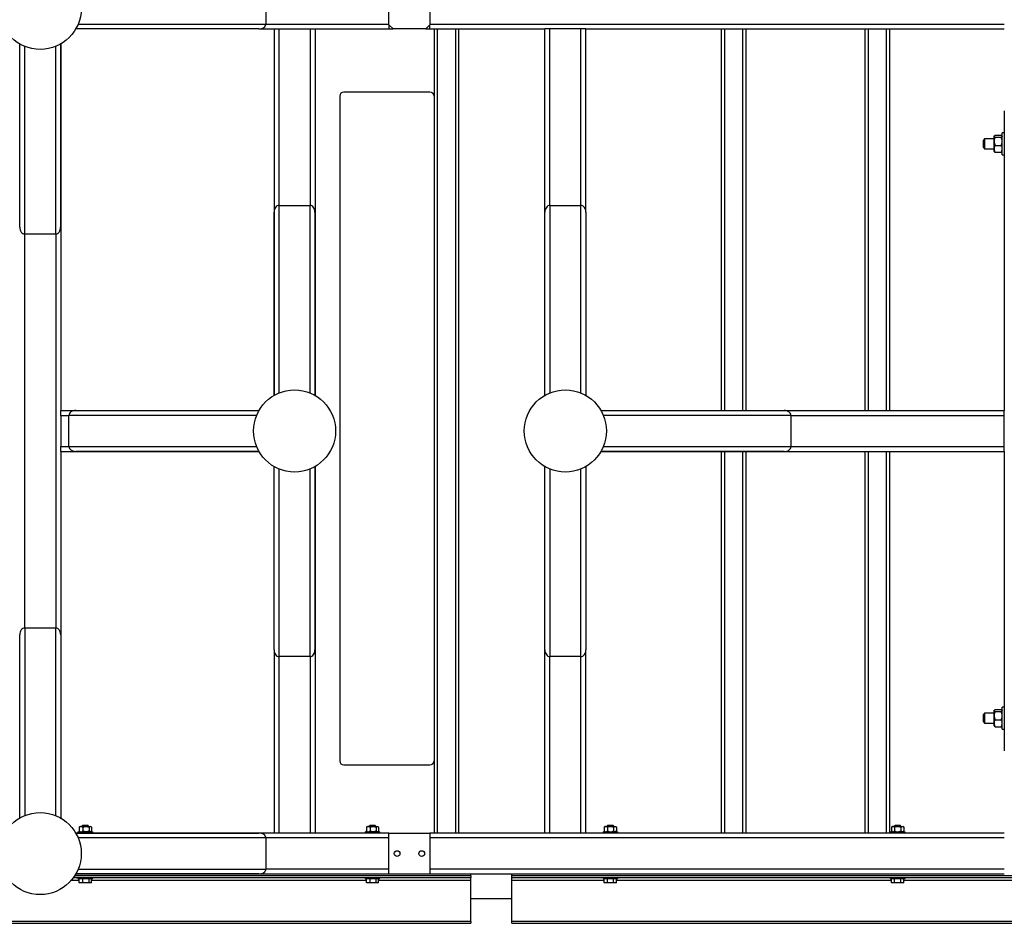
# Model space of a CAD drawing. Header units: millimetres. Extents: x 0 to 841, y 0 to 594.
# Tile 4 of 35: x 162 to 282, y 386 to 496. Entities that reach past the tile are written whole.
import ezdxf

# ---------------------------------------------------------------- set-up
doc = ezdxf.new("R2010")
doc.units = ezdxf.units.MM
doc.layers.add('TRAIT-FORT', color=4, linetype='Continuous', lineweight=25)

msp = doc.modelspace()

# ---------------------------------------------------------------- linework, layer by layer
at = {"layer": 'TRAIT-FORT', "color": 4, "linetype": 'Continuous', "lineweight": 25}
for p, q in [((207.1578, 495.3183), (207.1578, 517.8183)), ((212.1578, 517.8183), (212.1578, 495.3183)), ((192.1578, 499.2083), (192.1578, 495.4183)), ((191.3093, 494.8183), (168.988, 494.8183)), ((169.2828, 495.4183), (192.1578, 495.4183)), ((191.3093, 494.8183), (193.1578, 494.8183)), ((192.1578, 495.4183), (207.1578, 495.4183)), ((193.1578, 494.8183), (193.1578, 450.1485)), ((193.1578, 494.8183), (193.7578, 494.8183)), ((193.7578, 494.8183), (197.5578, 494.8183)), ((193.7578, 494.8183), (193.7578, 473.3183)), ((197.5578, 494.8183), (198.1578, 494.8183)), ((197.5578, 494.8183), (197.5578, 473.3182)), ((198.1578, 494.8183), (198.1578, 450.1486)), ((198.1578, 494.8183), (207.1578, 494.8183)), ((207.1578, 495.3183), (207.6578, 494.8183)), ((207.1578, 495.3183), (207.1578, 494.8183)), ((207.1578, 494.8183), (207.6578, 494.8183)), ((211.6578, 494.8183), (207.6578, 494.8183)), ((211.6578, 494.8183), (212.1578, 495.3183)), ((211.6578, 494.8183), (212.1578, 494.8183)), ((212.1578, 495.4183), (282.1578, 495.4183)), ((212.1578, 494.8183), (212.1578, 495.3183)), ((212.1578, 494.8183), (226.1578, 494.8183)), ((212.6578, 494.8183), (212.6578, 396.8183)), ((213.0578, 494.8183), (213.0578, 396.8183)), ((215.2578, 494.8183), (215.2578, 396.8183)), ((215.6578, 494.8183), (215.6578, 396.8183)), ((226.7578, 494.8183), (226.1578, 494.8183)), ((226.1578, 450.1485), (226.1578, 494.8183)), ((230.5578, 494.8183), (226.7578, 494.8183)), ((226.7578, 473.3182), (226.7578, 494.8183)), ((231.1578, 494.8183), (230.5578, 494.8183)), ((230.5578, 473.3183), (230.5578, 494.8183)), ((231.1578, 494.8183), (282.1578, 494.8183)), ((231.1578, 472.4917), (231.1578, 494.8183)), ((247.6578, 494.8183), (247.6578, 448.3183)), ((248.0578, 494.8183), (248.0578, 448.3183)), ((250.2578, 494.8183), (250.2578, 448.3183)), ((250.6578, 494.8183), (250.6578, 448.3183)), ((265.1578, 494.8183), (265.1578, 448.3183)), ((265.5578, 494.8183), (265.5578, 448.3183)), ((267.7578, 494.8183), (267.7578, 448.3183)), ((268.1578, 494.8183), (268.1578, 448.3183)), ((162.158, 470.667), (162.158, 492.9882)), ((162.758, 492.6934), (162.758, 469.8185)), ((166.548, 469.8185), (166.548, 492.6894)), ((167.148, 492.9826), (167.148, 470.667)), ((167.1578, 492.9882), (167.1578, 448.3183)), ((201.1578, 486.6183), (201.1578, 405.6183)), ((212.1578, 487.1183), (201.6578, 487.1183)), ((282.1578, 484.8183), (282.1578, 448.3183)), ((279.7578, 481.4183), (279.6078, 481.2683)), ((279.6078, 480.3683), (279.6078, 481.2683)), ((280.9078, 481.4183), (279.7578, 481.4183)), ((279.7578, 481.4183), (279.7578, 480.2183)), ((280.9314, 481.7919), (280.9078, 481.7683)), ((280.9078, 481.7497), (280.9078, 481.7683)), ((280.9078, 481.1219), (280.9078, 481.7497)), ((281.0548, 481.8578), (281.7609, 481.8578)), ((281.0548, 481.6416), (281.7609, 481.6416)), ((281.9078, 481.7683), (281.885, 481.7912)), ((282.1578, 482.1683), (281.9078, 482.1683)), ((281.9078, 479.4683), (281.9078, 482.1683)), ((279.6078, 480.3683), (279.7578, 480.2183)), ((279.7578, 480.2183), (280.9078, 480.2183)), ((280.9078, 480.1905), (280.9078, 481.1219)), ((280.9078, 479.8683), (280.9078, 480.1905)), ((281.0548, 480.6021), (281.7609, 480.6021)), ((280.9078, 479.8683), (280.9314, 479.8447)), ((281.0548, 479.7788), (281.7609, 479.7788)), ((281.885, 479.8454), (281.9078, 479.8683)), ((281.9078, 479.4683), (282.1578, 479.4683)), ((193.758, 473.3183), (197.548, 473.3183)), ((193.758, 473.3183), (193.758, 450.4434)), ((197.548, 450.4474), (197.548, 473.3183)), ((226.768, 473.3183), (230.558, 473.3183)), ((226.768, 473.3183), (226.768, 450.4475)), ((230.558, 450.4433), (230.558, 473.3183)), ((193.158, 450.1486), (193.158, 472.4698)), ((198.148, 472.4698), (198.148, 450.1542)), ((226.168, 450.1543), (226.168, 472.4698)), ((231.158, 472.4698), (231.158, 450.1485)), ((162.7578, 469.8185), (162.7578, 421.818)), ((166.548, 469.8185), (162.758, 469.8185)), ((166.5578, 469.8186), (166.5578, 421.8181)), ((167.1578, 448.3183), (169.0066, 448.3183)), ((167.1578, 447.7183), (167.1578, 448.3183)), ((167.1578, 447.7183), (167.1578, 443.9183)), ((167.1578, 447.7183), (168.158, 447.7183)), ((168.158, 443.9283), (168.158, 447.7183)), ((191.033, 447.7183), (168.158, 447.7183)), ((169.0066, 448.3183), (191.3277, 448.3183)), ((232.9881, 448.3183), (282.1578, 448.3183)), ((232.9938, 448.3085), (255.3093, 448.3085)), ((256.1578, 447.7085), (233.2869, 447.7085)), ((256.1577, 447.7183), (282.1578, 447.7183)), ((256.1578, 447.7085), (256.1578, 443.9185)), ((282.1578, 447.7183), (282.1578, 448.3183)), ((282.1578, 443.9183), (282.1578, 447.7183)), ((167.1578, 443.3183), (167.1578, 443.9183)), ((167.1578, 443.9183), (168.1582, 443.9183)), ((167.1578, 443.3183), (167.1578, 420.9696)), ((167.1578, 443.3183), (191.3279, 443.3183)), ((168.158, 443.9283), (191.0289, 443.9283)), ((191.3221, 443.3283), (169.0066, 443.3283)), ((232.988, 443.3183), (282.1578, 443.3183)), ((255.3093, 443.3185), (232.9881, 443.3185)), ((233.2829, 443.9185), (256.1578, 443.9185)), ((247.6578, 443.3183), (247.6578, 396.8183)), ((248.0578, 443.3183), (248.0578, 396.8183)), ((250.2578, 443.3183), (250.2578, 396.8183)), ((250.6578, 443.3183), (250.6578, 396.8183)), ((256.1578, 443.9183), (282.1578, 443.9183)), ((265.1578, 443.3183), (265.1578, 396.8183)), ((265.5578, 443.3183), (265.5578, 396.8183)), ((267.7578, 443.3183), (267.7578, 396.8183)), ((268.1578, 443.3183), (268.1578, 396.8183)), ((282.1578, 443.3183), (282.1578, 443.9183)), ((282.1578, 443.3183), (282.1578, 406.8183)), ((193.1578, 419.167), (193.1578, 441.4883)), ((193.7578, 441.1935), (193.7578, 418.3185)), ((197.5478, 418.3185), (197.5478, 441.1893)), ((198.1478, 441.4825), (198.1478, 419.167)), ((198.1578, 441.4882), (198.1578, 396.8183)), ((226.1578, 396.8183), (226.1578, 441.4883)), ((226.1678, 419.167), (226.1678, 441.4826)), ((226.7678, 441.1894), (226.7678, 418.3185)), ((230.5578, 418.3185), (230.5578, 441.1934)), ((231.1578, 441.4882), (231.1578, 419.167)), ((162.7678, 421.8181), (166.5578, 421.8181)), ((162.7678, 421.8181), (162.7678, 398.9472)), ((166.5578, 398.9432), (166.5578, 421.8181)), ((162.1678, 398.654), (162.1678, 420.9696)), ((167.1578, 420.9696), (167.1578, 398.6484)), ((193.1578, 419.167), (193.1578, 396.8183)), ((231.1578, 396.8183), (231.1578, 419.167)), ((197.5478, 418.3185), (193.7578, 418.3185)), ((193.7578, 418.3185), (193.7578, 396.8183)), ((197.5578, 418.3186), (197.5578, 396.8183)), ((226.7578, 396.8183), (226.7578, 418.3186)), ((230.5578, 418.3185), (226.7678, 418.3185)), ((230.5578, 396.8183), (230.5578, 418.3185)), ((280.9314, 411.7919), (280.9078, 411.7683)), ((280.9078, 411.7497), (280.9078, 411.7683)), ((280.9078, 411.1219), (280.9078, 411.7497)), ((281.0548, 411.8578), (281.7609, 411.8578)), ((281.0548, 411.6416), (281.7609, 411.6416)), ((281.9078, 411.7683), (281.885, 411.7912)), ((282.1578, 412.1683), (281.9078, 412.1683)), ((281.9078, 409.4683), (281.9078, 412.1683)), ((279.7578, 411.4183), (279.6078, 411.2683)), ((279.6078, 410.3683), (279.6078, 411.2683)), ((280.9078, 411.4183), (279.7578, 411.4183)), ((279.7578, 411.4183), (279.7578, 410.2183)), ((280.9078, 410.1905), (280.9078, 411.1219)), ((281.0548, 410.6021), (281.7609, 410.6021)), ((279.6078, 410.3683), (279.7578, 410.2183)), ((279.7578, 410.2183), (280.9078, 410.2183)), ((280.9078, 409.8683), (280.9078, 410.1905)), ((280.9078, 409.8683), (280.9314, 409.8447)), ((281.0548, 409.7788), (281.7609, 409.7788)), ((281.885, 409.8454), (281.9078, 409.8683)), ((281.9078, 409.4683), (282.1578, 409.4683)), ((201.6578, 405.1183), (212.1578, 405.1183)), ((169.4129, 397.5177), (169.4129, 397.0689)), ((169.5078, 397.6183), (169.4518, 397.5622)), ((169.5078, 397.6183), (169.6388, 397.6183)), ((169.6388, 397.6183), (170.2372, 397.6183)), ((169.8578, 397.7683), (169.7578, 397.6683)), ((169.7578, 397.6683), (169.7578, 397.6183)), ((170.0016, 397.6683), (169.7578, 397.6683)), ((169.8578, 397.7683), (170.0407, 397.7683)), ((169.8647, 397.5177), (169.8647, 397.0689)), ((170.5578, 397.6683), (170.0016, 397.6683)), ((170.0407, 397.7683), (170.4578, 397.7683)), ((170.2372, 397.6183), (170.7562, 397.6183)), ((170.5578, 397.6683), (170.4578, 397.7683)), ((170.5578, 397.6183), (170.5578, 397.6683)), ((170.6096, 397.5177), (170.6096, 397.0689)), ((170.7562, 397.6183), (170.8078, 397.6183)), ((170.8639, 397.5622), (170.8078, 397.6183)), ((170.9028, 397.5177), (170.9028, 397.0689)), ((204.4129, 397.5177), (204.4129, 397.0689)), ((204.5078, 397.6183), (204.4518, 397.5622)), ((204.5078, 397.6183), (204.6388, 397.6183)), ((204.6388, 397.6183), (205.2372, 397.6183)), ((204.8578, 397.7683), (204.7578, 397.6683)), ((204.7578, 397.6683), (204.7578, 397.6183)), ((205.0016, 397.6683), (204.7578, 397.6683)), ((204.8578, 397.7683), (205.0407, 397.7683)), ((204.8647, 397.5177), (204.8647, 397.0689)), ((205.5578, 397.6683), (205.0016, 397.6683)), ((205.0407, 397.7683), (205.4578, 397.7683)), ((205.2372, 397.6183), (205.7562, 397.6183)), ((205.5578, 397.6683), (205.4578, 397.7683)), ((205.5578, 397.6183), (205.5578, 397.6683)), ((205.6096, 397.5177), (205.6096, 397.0689)), ((205.7562, 397.6183), (205.8078, 397.6183)), ((205.8639, 397.5622), (205.8078, 397.6183)), ((205.9028, 397.5177), (205.9028, 397.0689)), ((233.5078, 397.6183), (233.4063, 397.5168)), ((233.4073, 397.5177), (233.4073, 397.0689)), ((233.5078, 397.6183), (233.5957, 397.6183)), ((233.5957, 397.6183), (234.1593, 397.6183)), ((233.8578, 397.7683), (233.7578, 397.6683)), ((233.7578, 397.6683), (233.7578, 397.6183)), ((234.3586, 397.6683), (233.7578, 397.6683)), ((233.784, 397.5177), (233.784, 397.0689)), ((233.8578, 397.7683), (234.3084, 397.7683)), ((234.1593, 397.6183), (234.7215, 397.6183)), ((234.3084, 397.7683), (234.4578, 397.7683)), ((234.5578, 397.6683), (234.3586, 397.6683)), ((234.5578, 397.6683), (234.4578, 397.7683)), ((234.5346, 397.5177), (234.5346, 397.0689)), ((234.5578, 397.6183), (234.5578, 397.6683)), ((234.7215, 397.6183), (234.8078, 397.6183)), ((234.9094, 397.5168), (234.8078, 397.6183)), ((234.9084, 397.5177), (234.9084, 397.0689)), ((268.5078, 397.6183), (268.4063, 397.5168)), ((268.4073, 397.5177), (268.4073, 397.0689)), ((268.5078, 397.6183), (268.5957, 397.6183)), ((268.5957, 397.6183), (269.1593, 397.6183)), ((268.8578, 397.7683), (268.7578, 397.6683)), ((268.7578, 397.6683), (268.7578, 397.6183)), ((269.3586, 397.6683), (268.7578, 397.6683)), ((268.784, 397.5177), (268.784, 397.0689)), ((268.8578, 397.7683), (269.3084, 397.7683)), ((269.1593, 397.6183), (269.7215, 397.6183)), ((269.3084, 397.7683), (269.4578, 397.7683)), ((269.5578, 397.6683), (269.3586, 397.6683)), ((269.5578, 397.6683), (269.4578, 397.7683)), ((269.5346, 397.5177), (269.5346, 397.0689)), ((269.5578, 397.6183), (269.5578, 397.6683)), ((269.7215, 397.6183), (269.8078, 397.6183)), ((269.9094, 397.5168), (269.8078, 397.6183)), ((269.9084, 397.5177), (269.9084, 397.0689)), ((193.1578, 396.8183), (168.988, 396.8183)), ((168.9881, 396.8181), (191.3093, 396.8181)), ((169.2578, 396.9683), (169.2578, 396.8183)), ((169.2578, 396.9683), (171.0578, 396.9683)), ((192.1578, 396.2181), (169.2829, 396.2181)), ((169.4518, 397.0244), (169.5078, 396.9683)), ((170.8078, 396.9683), (170.8639, 397.0244)), ((171.0578, 396.8183), (171.0578, 396.9683)), ((207.1578, 396.2183), (192.1578, 396.2183)), ((192.1578, 396.2181), (192.1578, 392.4281)), ((193.7578, 396.8183), (193.1578, 396.8183)), ((197.5578, 396.8183), (193.7578, 396.8183)), ((198.1578, 396.8183), (197.5578, 396.8183)), ((207.1578, 396.8183), (198.1578, 396.8183)), ((204.2578, 396.9683), (204.2578, 396.8183)), ((204.2578, 396.9683), (206.0578, 396.9683)), ((204.4518, 397.0244), (204.5078, 396.9683)), ((205.8078, 396.9683), (205.8639, 397.0244)), ((206.0578, 396.8183), (206.0578, 396.9683)), ((207.1578, 391.8183), (207.1578, 396.8183)), ((207.1578, 396.8183), (212.1578, 396.8183)), ((226.1578, 396.8183), (212.1578, 396.8183)), ((212.1578, 396.8183), (212.1578, 391.8183)), ((282.1578, 396.2183), (212.1578, 396.2183)), ((226.7578, 396.8183), (226.1578, 396.8183)), ((230.5578, 396.8183), (226.7578, 396.8183)), ((231.1578, 396.8183), (230.5578, 396.8183)), ((282.1578, 396.8183), (231.1578, 396.8183)), ((233.2578, 396.9683), (233.2578, 396.8183)), ((233.2578, 396.9683), (235.0578, 396.9683)), ((233.4063, 397.0699), (233.5078, 396.9683)), ((234.8078, 396.9683), (234.9094, 397.0699)), ((235.0578, 396.8183), (235.0578, 396.9683)), ((268.2578, 396.9683), (268.2578, 396.8183)), ((268.2578, 396.9683), (270.0578, 396.9683)), ((268.4063, 397.0699), (268.5078, 396.9683)), ((269.8078, 396.9683), (269.9094, 397.0699)), ((270.0578, 396.8183), (270.0578, 396.9683)), ((169.2869, 392.4281), (192.1578, 392.4281)), ((207.1578, 392.4183), (192.1577, 392.4183)), ((282.1578, 392.4183), (212.1578, 392.4183)), ((168.7311, 391.4183), (217.1578, 391.4183)), ((217.1578, 391.6183), (168.8663, 391.6183)), ((207.1578, 391.8183), (168.9881, 391.8183)), ((191.3093, 391.8281), (168.9938, 391.8281)), ((169.2578, 391.4183), (169.2578, 391.2683)), ((169.2578, 391.2683), (171.0578, 391.2683)), ((169.4129, 390.7683), (169.4129, 391.2683)), ((169.8647, 390.7683), (169.8647, 391.2683)), ((170.6096, 390.7683), (170.6096, 391.2683)), ((170.9028, 390.7683), (170.9028, 391.2683)), ((171.0578, 391.2683), (171.0578, 391.4183)), ((204.2578, 391.4183), (204.2578, 391.2683)), ((204.2578, 391.2683), (206.0578, 391.2683)), ((204.4129, 390.7683), (204.4129, 391.2683)), ((204.8647, 390.7683), (204.8647, 391.2683)), ((205.6096, 390.7683), (205.6096, 391.2683)), ((205.9028, 390.7683), (205.9028, 391.2683)), ((206.0578, 391.2683), (206.0578, 391.4183)), ((212.1578, 391.8183), (207.1578, 391.8183)), ((217.1578, 391.8183), (212.1578, 391.8183)), ((217.1578, 391.6183), (217.1578, 391.8183)), ((222.1578, 391.8183), (217.1578, 391.8183)), ((217.1578, 391.6183), (217.1578, 391.4183)), ((217.1578, 391.0183), (217.1578, 391.4183)), ((282.1578, 391.8183), (222.1578, 391.8183)), ((222.1578, 391.6183), (222.1578, 391.8183)), ((222.1578, 391.4183), (222.1578, 391.6183)), ((350.4495, 391.6183), (222.1578, 391.6183)), ((222.1578, 391.4183), (350.5848, 391.4183)), ((222.1578, 391.0183), (222.1578, 391.4183)), ((233.2578, 391.4183), (233.2578, 391.2683)), ((233.2578, 391.2683), (235.0578, 391.2683)), ((233.4073, 390.7683), (233.4073, 391.2683)), ((233.784, 390.7683), (233.784, 391.2683)), ((234.5346, 390.7683), (234.5346, 391.2683)), ((234.9084, 390.7683), (234.9084, 391.2683)), ((235.0578, 391.2683), (235.0578, 391.4183)), ((268.2578, 391.4183), (268.2578, 391.2683)), ((268.2578, 391.2683), (270.0578, 391.2683)), ((268.4073, 390.7683), (268.4073, 391.2683)), ((268.784, 390.7683), (268.784, 391.2683)), ((269.5346, 390.7683), (269.5346, 391.2683)), ((269.9084, 390.7683), (269.9084, 391.2683)), ((270.0578, 391.2683), (270.0578, 391.4183)), ((169.4129, 391.0183), (168.4143, 391.0183)), ((169.8647, 390.7683), (169.4129, 390.7683)), ((170.6096, 390.7683), (169.8647, 390.7683)), ((170.9028, 390.7683), (170.6096, 390.7683)), ((204.4129, 391.0183), (170.9028, 391.0183)), ((204.8647, 390.7683), (204.4129, 390.7683)), ((205.6096, 390.7683), (204.8647, 390.7683)), ((205.9028, 390.7683), (205.6096, 390.7683)), ((217.1578, 391.0183), (205.9028, 391.0183)), ((217.1578, 386.0183), (217.1578, 391.0183)), ((222.1578, 386.0183), (222.1578, 391.0183)), ((233.4073, 391.0183), (222.1578, 391.0183)), ((233.784, 390.7683), (233.4073, 390.7683)), ((234.5346, 390.7683), (233.784, 390.7683)), ((234.9084, 390.7683), (234.5346, 390.7683)), ((268.4073, 391.0183), (234.9084, 391.0183)), ((268.784, 390.7683), (268.4073, 390.7683)), ((269.5346, 390.7683), (268.784, 390.7683)), ((269.9084, 390.7683), (269.5346, 390.7683)), ((303.4073, 391.0183), (269.9084, 391.0183)), ((222.1578, 388.8183), (217.1578, 388.8183)), ((217.1578, 386.0183), (53.1578, 386.0183)), ((53.1578, 385.8183), (217.1578, 385.8183)), ((217.1578, 386.0183), (217.1578, 385.8183)), ((386.1578, 386.0183), (222.1578, 386.0183)), ((222.1578, 385.8183), (222.1578, 386.0183)), ((222.1578, 385.8183), (386.1578, 385.8183))]:
    msp.add_line(p, q, dxfattribs=at)
for centre, radius in [((164.6579, 497.3184), 5), ((195.6579, 445.8184), 5), ((228.6579, 445.8184), 5), ((164.6579, 394.3182), 5), ((208.1578, 394.3183), 0.35), ((211.1578, 394.3183), 0.35)]:
    msp.add_circle(centre, radius, dxfattribs=at)
for centre, start, end in [((201.6578, 486.6183), 90, 180), ((212.1578, 486.6183), 0, 90), ((201.6578, 405.6183), 180, 270), ((212.1578, 405.6183), 270, 0)]:
    msp.add_arc(centre, 0.5, start, end, dxfattribs=at)
for centre, major_axis, start_param, end_param in [((191.3093, 495.4183), (0.8485, 0), 4.71238898, 6.28318531), ((193.758, 472.4698), (0, -0.8485), 3.14159265, 4.71238898), ((197.548, 472.4698), (0, 0.8485), 4.71238898, 6.28318531), ((226.768, 472.4698), (0, -0.8485), 3.14159265, 4.71238898), ((230.558, 472.4698), (0, 0.8485), 4.71238898, 6.28318531), ((162.758, 470.667), (0, -0.8485), 4.71238898, 6.28318531), ((166.548, 470.667), (0, 0.8485), 3.14159265, 4.71238898), ((169.0066, 447.7183), (-0.8485, 0), 4.71238898, 6.28318531), ((255.3093, 447.7085), (-0.8485, 0), 3.14159265, 4.71238898), ((169.0066, 443.9283), (0.8485, 0), 3.14159265, 4.71238898), ((255.3093, 443.9185), (0.8485, 0), 4.71238898, 6.28318531), ((162.7678, 420.9696), (0, -0.8485), 3.14159265, 4.71238898), ((166.5578, 420.9696), (0, 0.8485), 4.71238898, 6.28318531), ((193.7578, 419.167), (0, -0.8485), 4.71238898, 6.28318531), ((197.5478, 419.167), (0, 0.8485), 3.14159265, 4.71238898), ((226.7678, 419.167), (0, -0.8485), 4.71238898, 6.28318531), ((230.5578, 419.167), (0, 0.8485), 3.14159265, 4.71238898), ((191.3093, 396.2181), (-0.8485, 0), 3.14159265, 4.71238898), ((191.3093, 392.4281), (0.8485, 0), 4.71238898, 6.28318531)]:
    msp.add_ellipse(centre, major_axis=major_axis, ratio=0.70710678, start_param=start_param, end_param=end_param, dxfattribs=at)
for points, knots in [([(280.9078, 481.7497), (280.9163, 481.7687), (280.9332, 481.8064), (281.0145, 481.8407), (281.0548, 481.8578)], [0, 0, 0, 0, 0.504000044, 1, 1, 1, 1]), ([(281.0548, 481.6416), (281.0205, 481.6564), (280.9506, 481.6865), (280.9109, 481.7238), (280.9084, 481.7451), (280.9078, 481.7497)], [0, 0, 0, 0, 0.432385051, 0.879553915, 1, 1, 1, 1]), ([(281.0548, 481.6416), (281.0205, 481.5704), (280.9506, 481.4257), (280.9109, 481.2462), (280.9084, 481.1436), (280.9078, 481.1219)], [0, 0, 0, 0, 0.432385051, 0.879553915, 1, 1, 1, 1]), ([(281.7609, 481.8578), (281.7974, 481.843), (281.8534, 481.8205), (281.8739, 481.7959), (281.8811, 481.7873)], [0, 0, 0, 0, 0.65308433, 1, 1, 1, 1]), ([(281.9078, 481.7497), (281.8993, 481.7307), (281.8825, 481.6929), (281.8012, 481.6586), (281.7609, 481.6416)], [0, 0, 0, 0, 0.50400004, 1, 1, 1, 1]), ([(281.9078, 481.1219), (281.8993, 481.2133), (281.8825, 481.3947), (281.8012, 481.5597), (281.7609, 481.6416)], [0, 0, 0, 0, 0.50400004, 1, 1, 1, 1]), ([(280.9078, 481.1219), (280.9163, 481.0304), (280.9332, 480.849), (281.0145, 480.684), (281.0548, 480.6021)], [0, 0, 0, 0, 0.50400004, 1, 1, 1, 1]), ([(281.0548, 480.6021), (281.0354, 480.5715), (280.987, 480.4953), (280.9298, 480.3653), (280.9086, 480.2563), (280.9079, 480.1974), (280.9078, 480.1905)], [0, 0, 0, 0, 0.237039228, 0.589019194, 0.951630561, 1, 1, 1, 1]), ([(280.9078, 480.1905), (280.9112, 480.1461), (280.9179, 480.0558), (280.97, 479.9168), (281.0252, 479.8271), (281.0548, 479.7788)], [0, 0, 0, 0, 0.30999023, 0.62954591, 1, 1, 1, 1]), ([(281.7609, 480.6021), (281.7952, 480.6733), (281.865, 480.8181), (281.9048, 480.9975), (281.9073, 481.1001), (281.9078, 481.1219)], [0, 0, 0, 0, 0.43238505, 0.87955391, 1, 1, 1, 1]), ([(281.9078, 480.1905), (281.9077, 480.1974), (281.907, 480.2546), (281.8864, 480.3637), (281.8296, 480.4938), (281.7803, 480.5715), (281.7609, 480.6021)], [0, 0, 0, 0, 0.04836864, 0.39932986, 0.76296469, 1, 1, 1, 1]), ([(281.7609, 479.7788), (281.7905, 479.8271), (281.845, 479.9157), (281.8974, 480.0545), (281.9043, 480.1448), (281.9078, 480.1905)], [0, 0, 0, 0, 0.370457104, 0.681018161, 1, 1, 1, 1]), ([(280.9359, 479.8493), (280.9396, 479.843), (280.9544, 479.8183), (281.0118, 479.7957), (281.0548, 479.7788)], [0, 0, 0, 0, 0.250784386, 1, 1, 1, 1]), ([(281.7609, 479.7788), (281.7974, 479.7936), (281.8534, 479.8161), (281.8739, 479.8408), (281.8811, 479.8493)], [0, 0, 0, 0, 0.65308433, 1, 1, 1, 1]), ([(280.9078, 411.7497), (280.9163, 411.7687), (280.9332, 411.8064), (281.0145, 411.8407), (281.0548, 411.8578)], [0, 0, 0, 0, 0.504000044, 1, 1, 1, 1]), ([(281.0548, 411.6416), (281.0205, 411.6564), (280.9506, 411.6865), (280.9109, 411.7238), (280.9084, 411.7451), (280.9078, 411.7497)], [0, 0, 0, 0, 0.432385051, 0.879553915, 1, 1, 1, 1]), ([(281.0548, 411.6416), (281.0205, 411.5704), (280.9506, 411.4257), (280.9109, 411.2462), (280.9084, 411.1436), (280.9078, 411.1219)], [0, 0, 0, 0, 0.432385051, 0.879553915, 1, 1, 1, 1]), ([(281.7609, 411.8578), (281.7974, 411.843), (281.8534, 411.8205), (281.8739, 411.7959), (281.8811, 411.7873)], [0, 0, 0, 0, 0.65308433, 1, 1, 1, 1]), ([(281.9078, 411.7497), (281.8993, 411.7307), (281.8825, 411.6929), (281.8012, 411.6586), (281.7609, 411.6416)], [0, 0, 0, 0, 0.50400004, 1, 1, 1, 1]), ([(281.9078, 411.1219), (281.8993, 411.2133), (281.8825, 411.3947), (281.8012, 411.5597), (281.7609, 411.6416)], [0, 0, 0, 0, 0.50400004, 1, 1, 1, 1]), ([(280.9078, 411.1219), (280.9163, 411.0304), (280.9332, 410.849), (281.0145, 410.684), (281.0548, 410.6021)], [0, 0, 0, 0, 0.50400004, 1, 1, 1, 1]), ([(281.0548, 410.6021), (281.0354, 410.5715), (280.987, 410.4953), (280.9298, 410.3653), (280.9086, 410.2563), (280.9079, 410.1974), (280.9078, 410.1905)], [0, 0, 0, 0, 0.237039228, 0.589019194, 0.951630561, 1, 1, 1, 1]), ([(281.7609, 410.6021), (281.7952, 410.6733), (281.865, 410.8181), (281.9048, 410.9975), (281.9073, 411.1001), (281.9078, 411.1219)], [0, 0, 0, 0, 0.43238505, 0.87955391, 1, 1, 1, 1]), ([(281.9078, 410.1905), (281.9077, 410.1974), (281.907, 410.2546), (281.8864, 410.3637), (281.8296, 410.4938), (281.7803, 410.5715), (281.7609, 410.6021)], [0, 0, 0, 0, 0.04836864, 0.39932986, 0.76296469, 1, 1, 1, 1]), ([(280.9078, 410.1905), (280.9112, 410.1461), (280.9179, 410.0558), (280.97, 409.9168), (281.0252, 409.8271), (281.0548, 409.7788)], [0, 0, 0, 0, 0.30999023, 0.62954591, 1, 1, 1, 1]), ([(280.9359, 409.8493), (280.9396, 409.843), (280.9544, 409.8183), (281.0118, 409.7957), (281.0548, 409.7788)], [0, 0, 0, 0, 0.250784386, 1, 1, 1, 1]), ([(281.7609, 409.7788), (281.7905, 409.8271), (281.845, 409.9157), (281.8974, 410.0545), (281.9043, 410.1448), (281.9078, 410.1905)], [0, 0, 0, 0, 0.370457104, 0.681018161, 1, 1, 1, 1]), ([(281.7609, 409.7788), (281.7974, 409.7936), (281.8534, 409.8161), (281.8739, 409.8408), (281.8811, 409.8493)], [0, 0, 0, 0, 0.65308433, 1, 1, 1, 1]), ([(169.6388, 397.6183), (169.5991, 397.6125), (169.5202, 397.601), (169.4485, 397.5453), (169.4129, 397.5177)], [0, 0, 0, 0, 0.5039974, 1, 1, 1, 1]), ([(169.4129, 397.5177), (169.4237, 397.5335), (169.4358, 397.5511), (169.4492, 397.5585), (169.4506, 397.5592)], [0, 0, 0, 0, 0.89629172, 1, 1, 1, 1]), ([(169.8647, 397.5177), (169.8338, 397.5412), (169.7709, 397.589), (169.6928, 397.6162), (169.6483, 397.6179), (169.6388, 397.6183)], [0, 0, 0, 0, 0.43238347, 0.87955055, 1, 1, 1, 1]), ([(169.8647, 397.5177), (169.9157, 397.5412), (170.0194, 397.589), (170.1481, 397.6162), (170.2216, 397.6179), (170.2372, 397.6183)], [0, 0, 0, 0, 0.43238347, 0.87955055, 1, 1, 1, 1]), ([(170.2372, 397.6183), (170.3027, 397.6125), (170.4327, 397.601), (170.551, 397.5453), (170.6096, 397.5177)], [0, 0, 0, 0, 0.5039974, 1, 1, 1, 1]), ([(170.6096, 397.5177), (170.6207, 397.5312), (170.6645, 397.5844), (170.7153, 397.6174), (170.7538, 397.6182), (170.7562, 397.6183)], [0, 0, 0, 0, 0.2417679, 0.9532842, 1, 1, 1, 1]), ([(170.7562, 397.6183), (170.7884, 397.6093), (170.8395, 397.5951), (170.8856, 397.5387), (170.9028, 397.5177)], [0, 0, 0, 0, 0.62900715, 1, 1, 1, 1]), ([(204.6388, 397.6183), (204.5991, 397.6125), (204.5202, 397.601), (204.4485, 397.5453), (204.4129, 397.5177)], [0, 0, 0, 0, 0.5039974, 1, 1, 1, 1]), ([(204.4129, 397.5177), (204.4237, 397.5335), (204.4358, 397.5511), (204.4492, 397.5585), (204.4506, 397.5592)], [0, 0, 0, 0, 0.89629172, 1, 1, 1, 1]), ([(204.8647, 397.5177), (204.8338, 397.5412), (204.7709, 397.589), (204.6928, 397.6162), (204.6483, 397.6179), (204.6388, 397.6183)], [0, 0, 0, 0, 0.43238347, 0.87955055, 1, 1, 1, 1]), ([(204.8647, 397.5177), (204.9157, 397.5412), (205.0194, 397.589), (205.1481, 397.6162), (205.2216, 397.6179), (205.2372, 397.6183)], [0, 0, 0, 0, 0.43238347, 0.87955055, 1, 1, 1, 1]), ([(205.2372, 397.6183), (205.3027, 397.6125), (205.4327, 397.601), (205.551, 397.5453), (205.6096, 397.5177)], [0, 0, 0, 0, 0.5039974, 1, 1, 1, 1]), ([(205.6096, 397.5177), (205.6207, 397.5312), (205.6645, 397.5844), (205.7153, 397.6174), (205.7538, 397.6182), (205.7562, 397.6183)], [0, 0, 0, 0, 0.2417679, 0.9532842, 1, 1, 1, 1]), ([(205.7562, 397.6183), (205.7884, 397.6093), (205.8395, 397.5951), (205.8856, 397.5387), (205.9028, 397.5177)], [0, 0, 0, 0, 0.62900715, 1, 1, 1, 1]), ([(233.5957, 397.6183), (233.5543, 397.6093), (233.4886, 397.5951), (233.4293, 397.5387), (233.4073, 397.5177)], [0, 0, 0, 0, 0.62900715, 1, 1, 1, 1]), ([(233.784, 397.5177), (233.7698, 397.5312), (233.7136, 397.5844), (233.6483, 397.6174), (233.5987, 397.6182), (233.5957, 397.6183)], [0, 0, 0, 0, 0.2417679, 0.9532842, 1, 1, 1, 1]), ([(234.1593, 397.6183), (234.0933, 397.6125), (233.9623, 397.601), (233.8431, 397.5453), (233.784, 397.5177)], [0, 0, 0, 0, 0.5039974, 1, 1, 1, 1]), ([(234.5346, 397.5177), (234.4832, 397.5412), (234.3787, 397.589), (234.2491, 397.6162), (234.175, 397.6179), (234.1593, 397.6183)], [0, 0, 0, 0, 0.43238347, 0.87955055, 1, 1, 1, 1]), ([(234.5346, 397.5177), (234.5602, 397.5412), (234.6122, 397.589), (234.6768, 397.6162), (234.7137, 397.6179), (234.7215, 397.6183)], [0, 0, 0, 0, 0.43238347, 0.87955055, 1, 1, 1, 1]), ([(234.7215, 397.6183), (234.7544, 397.6125), (234.8196, 397.601), (234.879, 397.5453), (234.9084, 397.5177)], [0, 0, 0, 0, 0.5039974, 1, 1, 1, 1]), ([(268.5957, 397.6183), (268.5543, 397.6093), (268.4886, 397.5951), (268.4293, 397.5387), (268.4073, 397.5177)], [0, 0, 0, 0, 0.62900715, 1, 1, 1, 1]), ([(268.784, 397.5177), (268.7698, 397.5312), (268.7136, 397.5844), (268.6483, 397.6174), (268.5987, 397.6182), (268.5957, 397.6183)], [0, 0, 0, 0, 0.2417679, 0.9532842, 1, 1, 1, 1]), ([(269.1593, 397.6183), (269.0933, 397.6125), (268.9623, 397.601), (268.8431, 397.5453), (268.784, 397.5177)], [0, 0, 0, 0, 0.5039974, 1, 1, 1, 1]), ([(269.5346, 397.5177), (269.4832, 397.5412), (269.3787, 397.589), (269.2491, 397.6162), (269.175, 397.6179), (269.1593, 397.6183)], [0, 0, 0, 0, 0.43238347, 0.87955055, 1, 1, 1, 1]), ([(269.5346, 397.5177), (269.5602, 397.5412), (269.6122, 397.589), (269.6768, 397.6162), (269.7137, 397.6179), (269.7215, 397.6183)], [0, 0, 0, 0, 0.43238347, 0.87955055, 1, 1, 1, 1]), ([(269.7215, 397.6183), (269.7544, 397.6125), (269.8196, 397.601), (269.879, 397.5453), (269.9084, 397.5177)], [0, 0, 0, 0, 0.5039974, 1, 1, 1, 1]), ([(169.4129, 397.0689), (169.4438, 397.0454), (169.5067, 396.9976), (169.5847, 396.9704), (169.6293, 396.9687), (169.6388, 396.9683)], [0, 0, 0, 0, 0.43238347, 0.87955055, 1, 1, 1, 1]), ([(169.4506, 397.0274), (169.4492, 397.0281), (169.4358, 397.0355), (169.4237, 397.0531), (169.4129, 397.0689)], [0, 0, 0, 0, 0.10370828, 1, 1, 1, 1]), ([(169.6388, 396.9683), (169.6785, 396.9741), (169.7574, 396.9857), (169.8291, 397.0413), (169.8647, 397.0689)], [0, 0, 0, 0, 0.5039974, 1, 1, 1, 1]), ([(170.2372, 396.9683), (170.1716, 396.9741), (170.0416, 396.9857), (169.9234, 397.0413), (169.8647, 397.0689)], [0, 0, 0, 0, 0.5039974, 1, 1, 1, 1]), ([(170.6096, 397.0689), (170.5586, 397.0454), (170.4549, 396.9976), (170.3263, 396.9704), (170.2528, 396.9687), (170.2372, 396.9683)], [0, 0, 0, 0, 0.43238347, 0.87955055, 1, 1, 1, 1]), ([(170.7562, 396.9683), (170.7538, 396.9684), (170.7153, 396.9692), (170.6645, 397.0022), (170.6207, 397.0554), (170.6096, 397.0689)], [0, 0, 0, 0, 0.0467158, 0.7582321, 1, 1, 1, 1]), ([(170.9028, 397.0689), (170.8856, 397.0479), (170.8395, 396.9915), (170.7884, 396.9773), (170.7562, 396.9683)], [0, 0, 0, 0, 0.37099285, 1, 1, 1, 1]), ([(204.4129, 397.0689), (204.4438, 397.0454), (204.5067, 396.9976), (204.5847, 396.9704), (204.6293, 396.9687), (204.6388, 396.9683)], [0, 0, 0, 0, 0.43238347, 0.87955055, 1, 1, 1, 1]), ([(204.4506, 397.0274), (204.4492, 397.0281), (204.4358, 397.0355), (204.4237, 397.0531), (204.4129, 397.0689)], [0, 0, 0, 0, 0.10370828, 1, 1, 1, 1]), ([(204.6388, 396.9683), (204.6785, 396.9741), (204.7574, 396.9857), (204.8291, 397.0413), (204.8647, 397.0689)], [0, 0, 0, 0, 0.5039974, 1, 1, 1, 1]), ([(205.2372, 396.9683), (205.1716, 396.9741), (205.0416, 396.9857), (204.9234, 397.0413), (204.8647, 397.0689)], [0, 0, 0, 0, 0.5039974, 1, 1, 1, 1]), ([(205.6096, 397.0689), (205.5586, 397.0454), (205.4549, 396.9976), (205.3263, 396.9704), (205.2528, 396.9687), (205.2372, 396.9683)], [0, 0, 0, 0, 0.43238347, 0.87955055, 1, 1, 1, 1]), ([(205.7562, 396.9683), (205.7538, 396.9684), (205.7153, 396.9692), (205.6645, 397.0022), (205.6207, 397.0554), (205.6096, 397.0689)], [0, 0, 0, 0, 0.0467158, 0.7582321, 1, 1, 1, 1]), ([(205.9028, 397.0689), (205.8856, 397.0479), (205.8395, 396.9915), (205.7884, 396.9773), (205.7562, 396.9683)], [0, 0, 0, 0, 0.37099285, 1, 1, 1, 1]), ([(233.4073, 397.0689), (233.4293, 397.0479), (233.4886, 396.9915), (233.5543, 396.9773), (233.5957, 396.9683)], [0, 0, 0, 0, 0.37099285, 1, 1, 1, 1]), ([(233.5957, 396.9683), (233.5987, 396.9684), (233.6483, 396.9692), (233.7136, 397.0022), (233.7698, 397.0554), (233.784, 397.0689)], [0, 0, 0, 0, 0.0467158, 0.7582321, 1, 1, 1, 1]), ([(233.784, 397.0689), (233.8354, 397.0454), (233.9399, 396.9976), (234.0695, 396.9704), (234.1436, 396.9687), (234.1593, 396.9683)], [0, 0, 0, 0, 0.43238347, 0.87955055, 1, 1, 1, 1]), ([(234.1593, 396.9683), (234.2253, 396.9741), (234.3563, 396.9857), (234.4755, 397.0413), (234.5346, 397.0689)], [0, 0, 0, 0, 0.5039974, 1, 1, 1, 1]), ([(234.7215, 396.9683), (234.6886, 396.9741), (234.6234, 396.9857), (234.564, 397.0413), (234.5346, 397.0689)], [0, 0, 0, 0, 0.5039974, 1, 1, 1, 1]), ([(234.9084, 397.0689), (234.8828, 397.0454), (234.8307, 396.9976), (234.7662, 396.9704), (234.7293, 396.9687), (234.7215, 396.9683)], [0, 0, 0, 0, 0.43238347, 0.87955055, 1, 1, 1, 1]), ([(268.4073, 397.0689), (268.4293, 397.0479), (268.4886, 396.9915), (268.5543, 396.9773), (268.5957, 396.9683)], [0, 0, 0, 0, 0.37099285, 1, 1, 1, 1]), ([(268.5957, 396.9683), (268.5987, 396.9684), (268.6483, 396.9692), (268.7136, 397.0022), (268.7698, 397.0554), (268.784, 397.0689)], [0, 0, 0, 0, 0.0467158, 0.7582321, 1, 1, 1, 1]), ([(268.784, 397.0689), (268.8354, 397.0454), (268.9399, 396.9976), (269.0695, 396.9704), (269.1436, 396.9687), (269.1593, 396.9683)], [0, 0, 0, 0, 0.43238347, 0.87955055, 1, 1, 1, 1]), ([(269.1593, 396.9683), (269.2253, 396.9741), (269.3563, 396.9857), (269.4755, 397.0413), (269.5346, 397.0689)], [0, 0, 0, 0, 0.5039974, 1, 1, 1, 1]), ([(269.7215, 396.9683), (269.6886, 396.9741), (269.6234, 396.9857), (269.564, 397.0413), (269.5346, 397.0689)], [0, 0, 0, 0, 0.5039974, 1, 1, 1, 1]), ([(269.9084, 397.0689), (269.8828, 397.0454), (269.8307, 396.9976), (269.7662, 396.9704), (269.7293, 396.9687), (269.7215, 396.9683)], [0, 0, 0, 0, 0.43238347, 0.87955055, 1, 1, 1, 1])]:
    msp.add_open_spline(points, degree=3, knots=knots, dxfattribs=at)

doc.saveas('drawing.dxf')
